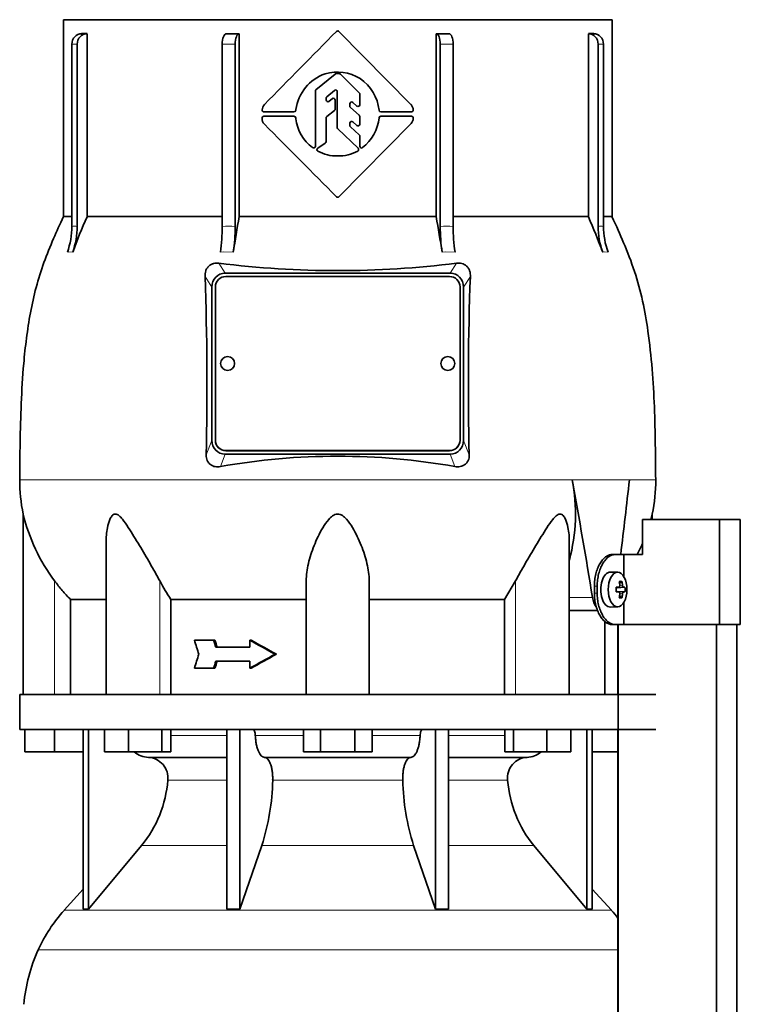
# Model space of a CAD drawing. Header units: millimetres. Extents: x -304 to -45, y -444 to 1021.
# Tile 25 of 29: x -301 to -260, y 776 to 833. Entities that reach past the tile are written whole.
import ezdxf

# ---------------------------------------------------------------- set-up
doc = ezdxf.new("R2010")
doc.units = ezdxf.units.MM
for name, color, linetype in [('M5X8_UNI7687', 7, 'Continuous'), ('MID_134-18', 7, 'Continuous'), ('VSI134_DIFFUSORE', 7, 'Continuous'), ('VSI134_TERMINALE', 7, 'Continuous'), ('VSI134_TESTATA', 7, 'Continuous')]:
    doc.layers.add(name, color=color, linetype=linetype)

# ---------------------------------------------------------------- blocks, each defined once
blk = doc.blocks.new('SE')
at = {"layer": 'M5X8_UNI7687', "color": 7, "linetype": 'Continuous', "lineweight": 35}
for p, q in [((-266.771, 800.963), (-267.19, 800.977)), ((-266.537, 800.444), (-266.67, 800.336)), ((-266.867, 800.102), (-266.707, 800.12)), ((-266.358, 800.116), (-266.803, 800.084)), ((-266.358, 799.839), (-266.803, 799.87)), ((-266.707, 799.835), (-266.867, 799.853)), ((-266.537, 799.51), (-266.67, 799.618)), ((-267.19, 798.977), (-266.771, 798.991))]:
    blk.add_line(p, q, dxfattribs=at)
at = {"layer": 'M5X8_UNI7687', "color": 4, "linetype": 'Continuous', "lineweight": 9}
for p, q in [((-266.867, 800.102), (-266.71, 800.119)), ((-266.447, 800.119), (-266.803, 800.084)), ((-266.803, 799.87), (-266.447, 799.835)), ((-266.658, 800.203), (-266.501, 800.219)), ((-266.71, 799.835), (-266.867, 799.853)), ((-266.501, 799.736), (-266.659, 799.751))]:
    blk.add_line(p, q, dxfattribs=at)
at = {"layer": 'M5X8_UNI7687', "color": 7, "linetype": 'Continuous', "lineweight": 35}
blk.add_arc((-268.207, 799.977), 1.854, 355.7167, 4.2833, dxfattribs=at)
for centre, major_axis, ratio, start_param, end_param in [((-267.2, 799.977), (0, 1), 0.544639, 0, 3.159643), ((-267.869, 799.365), (1.585, 0.958), 0.318449, 0.410036, 0.559729), ((-268.22, 799.977), (0, 2), 0.788011, 4.833518, 4.948078), ((-268.254, 799.977), (0, 2), 0.882948, 4.833518, 4.948078), ((-268.237, 799.946), (1.994, 0.146), 0.047468, 0.695348, 0.809907), ((-267.535, 799.977), (0, -1.852), 0.361923, 1.49595, 1.645642), ((-266.802, 800.185), (-0.195, -0.02), 0.510424, 1.182652, 1.511361), ((-266.802, 799.77), (-0.195, 0.02), 0.510424, 4.771824, 5.100533), ((-268.237, 799.946), (1.994, 0.146), 0.047468, 0.33853, 0.453089), ((-268.237, 800.008), (1.994, -0.146), 0.047468, -0.809907, -0.695348), ((-268.22, 799.977), (0, -2), 0.788011, 1.335108, 1.449667), ((-267.869, 800.59), (1.585, -0.958), 0.318449, -0.559729, -0.410036), ((-268.254, 799.977), (0, -2), 0.882948, 1.335108, 1.449667), ((-268.237, 800.008), (1.994, -0.146), 0.047468, -0.453089, -0.33853)]:
    blk.add_ellipse(centre, major_axis=major_axis, ratio=ratio, start_param=start_param, end_param=end_param, dxfattribs=at)
blk.add_ellipse((-266.78, 799.977), major_axis=(0, -0.986), ratio=0.544639, dxfattribs=at)
for points in [[(-266.71, 800.119), (-266.708, 800.119), (-266.704, 800.12), (-266.698, 800.121), (-266.692, 800.124), (-266.687, 800.127), (-266.682, 800.131), (-266.677, 800.136), (-266.672, 800.142), (-266.668, 800.149), (-266.664, 800.156), (-266.661, 800.164), (-266.659, 800.173), (-266.657, 800.181), (-266.656, 800.19), (-266.655, 800.199), (-266.655, 800.209), (-266.656, 800.215), (-266.656, 800.219)], [(-266.501, 800.219), (-266.501, 800.215), (-266.5, 800.209), (-266.498, 800.199), (-266.496, 800.19), (-266.494, 800.181), (-266.491, 800.173), (-266.488, 800.164), (-266.485, 800.156), (-266.481, 800.149), (-266.477, 800.142), (-266.473, 800.136), (-266.469, 800.131), (-266.465, 800.127), (-266.46, 800.124), (-266.456, 800.121), (-266.452, 800.12), (-266.449, 800.119), (-266.447, 800.119)], [(-266.656, 799.736), (-266.656, 799.739), (-266.655, 799.746), (-266.655, 799.756), (-266.656, 799.765), (-266.657, 799.773), (-266.659, 799.782), (-266.661, 799.79), (-266.664, 799.798), (-266.668, 799.806), (-266.672, 799.813), (-266.677, 799.819), (-266.682, 799.824), (-266.687, 799.828), (-266.692, 799.831), (-266.698, 799.833), (-266.704, 799.835), (-266.708, 799.835), (-266.71, 799.835)], [(-266.447, 799.835), (-266.449, 799.835), (-266.452, 799.835), (-266.456, 799.833), (-266.46, 799.831), (-266.465, 799.828), (-266.469, 799.824), (-266.473, 799.819), (-266.477, 799.813), (-266.481, 799.806), (-266.485, 799.798), (-266.488, 799.79), (-266.491, 799.782), (-266.494, 799.773), (-266.496, 799.765), (-266.498, 799.756), (-266.5, 799.746), (-266.501, 799.739), (-266.501, 799.736)]]:
    blk.add_open_spline(points, degree=3, dxfattribs=at)
at = {"layer": 'MID_134-18', "color": 7, "linetype": 'Continuous', "lineweight": 35}
for p, q in [((-266.76, 797.977), (-266.76, 793.977)), ((-266.746, 797.977), (-266.746, 272.677)), ((-261.119, 272.677), (-261.119, 797.977)), ((-259.96, 272.677), (-259.96, 797.977)), ((-266.76, 791.977), (-266.76, 764.977))]:
    blk.add_line(p, q, dxfattribs=at)
at = {"layer": 'VSI134_DIFFUSORE', "color": 7, "linetype": 'Continuous', "lineweight": 35}
for p, q in [((-300.999, 793.977), (-264.599, 793.977)), ((-300.999, 793.977), (-300.999, 791.977)), ((-300.999, 791.977), (-264.599, 791.977)), ((-300.699, 790.697), (-300.699, 791.977)), ((-300.699, 790.697), (-300.699, 791.977)), ((-298.999, 790.697), (-298.999, 791.977)), ((-297.364, 791.977), (-297.364, 781.686)), ((-297.058, 791.977), (-297.058, 781.686)), ((-296.15, 790.697), (-296.15, 791.977)), ((-294.762, 790.697), (-294.762, 791.977)), ((-292.866, 790.697), (-292.866, 791.977)), ((-292.358, 790.697), (-292.358, 791.977)), ((-289.138, 791.977), (-289.138, 781.686)), ((-288.399, 791.977), (-288.399, 781.686)), ((-284.762, 790.697), (-284.762, 791.977)), ((-283.78, 790.697), (-283.78, 791.977)), ((-281.817, 790.697), (-281.817, 791.977)), ((-280.836, 790.697), (-280.836, 791.977)), ((-277.199, 791.977), (-277.199, 781.686)), ((-276.459, 791.977), (-276.459, 781.686)), ((-273.24, 790.697), (-273.24, 791.977)), ((-272.732, 790.697), (-272.732, 791.977)), ((-270.836, 790.697), (-270.836, 791.977)), ((-269.448, 790.697), (-269.448, 791.977)), ((-268.539, 791.977), (-268.539, 781.686)), ((-268.233, 791.977), (-268.233, 781.686)), ((-298.999, 790.697), (-300.699, 790.697)), ((-297.364, 790.697), (-298.999, 790.697)), ((-294.762, 790.697), (-296.15, 790.697)), ((-292.866, 790.697), (-294.762, 790.697)), ((-293.634, 790.377), (-289.138, 790.377)), ((-292.358, 790.697), (-292.866, 790.697)), ((-286.981, 790.377), (-278.617, 790.377)), ((-283.78, 790.697), (-284.762, 790.697)), ((-281.817, 790.697), (-283.78, 790.697)), ((-280.836, 790.697), (-281.817, 790.697)), ((-276.459, 790.377), (-271.964, 790.377)), ((-272.732, 790.697), (-273.24, 790.697)), ((-270.836, 790.697), (-272.732, 790.697)), ((-269.448, 790.697), (-270.836, 790.697)), ((-266.76, 790.697), (-268.233, 790.697)), ((-297.058, 781.686), (-294.027, 785.328)), ((-288.399, 781.686), (-287.144, 785.328)), ((-278.454, 785.328), (-277.199, 781.686)), ((-271.571, 785.328), (-268.539, 781.686)), ((-297.364, 782.841), (-298.459, 781.626)), ((-267.139, 781.626), (-268.233, 782.841)), ((-297.364, 781.686), (-297.058, 781.686)), ((-289.138, 781.686), (-288.399, 781.686)), ((-277.199, 781.686), (-276.459, 781.686)), ((-268.539, 781.686), (-268.233, 781.686))]:
    blk.add_line(p, q, dxfattribs=at)
at = {"layer": 'VSI134_DIFFUSORE', "color": 4, "linetype": 'Continuous', "lineweight": 9}
for p, q in [((-292.358, 791.622), (-289.138, 791.622)), ((-287.513, 791.622), (-284.762, 791.622)), ((-280.836, 791.622), (-278.084, 791.622)), ((-276.459, 791.622), (-273.24, 791.622)), ((-289.138, 789.068), (-292.524, 789.068)), ((-279.077, 789.068), (-286.521, 789.068)), ((-273.073, 789.068), (-276.459, 789.068)), ((-294.027, 785.328), (-289.138, 785.328)), ((-287.144, 785.328), (-278.454, 785.328)), ((-276.459, 785.328), (-271.571, 785.328)), ((-298.459, 781.626), (-267.139, 781.626)), ((-299.932, 779.374), (-266.76, 779.374))]:
    blk.add_line(p, q, dxfattribs=at)
at = {"layer": 'VSI134_DIFFUSORE', "color": 7, "linetype": 'Continuous', "lineweight": 35}
for centre, radius, start, end in [((-293.587, 791.712), 1.336, 230.2819, 268.0094), ((-293.691, 789.204), 1.174, 353.3223, 87.2173), ((-271.911, 789.208), 1.171, 92.5772, 186.8833), ((-272.012, 791.714), 1.337, 272.0607, 309.722), ((-299.185, 789.573), 6.68, 320.5472, 355.6594), ((-299.512, 789.309), 12.994, 342.1602, 358.9354), ((-265.784, 789.359), 13.296, 181.2569, 197.6475), ((-266.391, 789.582), 6.702, 184.3996, 219.3938), ((-291.919, 775.737), 8.8, 138, 155.5912), ((-273.679, 775.737), 8.8, 38.1684, 42), ((-291.008, 775.324), 9.8, 155.5912, 174.5826)]:
    blk.add_arc(centre, radius, start, end, dxfattribs=at)
for points, knots in [([(-287.666, 791.977), (-287.656, 791.977), (-287.647, 791.975), (-287.629, 791.966), (-287.62, 791.96), (-287.594, 791.934), (-287.577, 791.908), (-287.55, 791.843), (-287.538, 791.804), (-287.521, 791.718), (-287.515, 791.671), (-287.513, 791.622)], [0, 0, 0, 0, 0.125, 0.125, 0.25, 0.25, 0.5, 0.5, 0.75, 0.75, 1, 1, 1, 1]), ([(-278.084, 791.622), (-278.082, 791.671), (-278.077, 791.717), (-278.064, 791.782), (-278.059, 791.803), (-278.048, 791.841), (-278.041, 791.859), (-278.027, 791.892), (-278.02, 791.906), (-278.004, 791.931), (-277.995, 791.942), (-277.978, 791.96), (-277.969, 791.966), (-277.951, 791.975), (-277.941, 791.977), (-277.932, 791.977)], [0, 0, 0, 0, 0.25, 0.25, 0.375, 0.375, 0.5, 0.5, 0.625, 0.625, 0.75, 0.75, 0.875, 0.875, 1, 1, 1, 1]), ([(-286.981, 790.377), (-287.013, 790.377), (-287.045, 790.385), (-287.094, 790.408), (-287.11, 790.418), (-287.141, 790.441), (-287.157, 790.454), (-287.202, 790.499), (-287.231, 790.537), (-287.287, 790.626), (-287.314, 790.677), (-287.362, 790.789), (-287.384, 790.852), (-287.424, 790.987), (-287.442, 791.059), (-287.472, 791.209), (-287.484, 791.289), (-287.503, 791.453), (-287.51, 791.536), (-287.513, 791.622)], [0, 0, 0, 0, 0.125, 0.125, 0.1875, 0.1875, 0.25, 0.25, 0.375, 0.375, 0.5, 0.5, 0.625, 0.625, 0.75, 0.75, 0.875, 0.875, 1, 1, 1, 1]), ([(-278.084, 791.622), (-278.088, 791.536), (-278.095, 791.453), (-278.109, 791.331), (-278.114, 791.291), (-278.126, 791.212), (-278.133, 791.173), (-278.156, 791.059), (-278.173, 790.988), (-278.203, 790.887), (-278.214, 790.855), (-278.236, 790.792), (-278.248, 790.762), (-278.284, 790.677), (-278.31, 790.626), (-278.366, 790.538), (-278.395, 790.5), (-278.456, 790.439), (-278.488, 790.416), (-278.552, 790.385), (-278.585, 790.377), (-278.617, 790.377)], [0, 0, 0, 0, 0.125, 0.125, 0.1875, 0.1875, 0.25, 0.25, 0.375, 0.375, 0.4375, 0.4375, 0.5, 0.5, 0.625, 0.625, 0.75, 0.75, 0.875, 0.875, 1, 1, 1, 1]), ([(-286.981, 790.377), (-286.965, 790.377), (-286.949, 790.375), (-286.917, 790.366), (-286.901, 790.36), (-286.855, 790.334), (-286.824, 790.309), (-286.766, 790.242), (-286.738, 790.2), (-286.699, 790.128), (-286.687, 790.102), (-286.663, 790.047), (-286.651, 790.017), (-286.619, 789.926), (-286.6, 789.859), (-286.576, 789.752), (-286.568, 789.714), (-286.555, 789.639), (-286.549, 789.6), (-286.534, 789.483), (-286.527, 789.401), (-286.519, 789.235), (-286.518, 789.151), (-286.521, 789.068)], [0, 0, 0, 0, 0.0625, 0.0625, 0.125, 0.125, 0.25, 0.25, 0.375, 0.375, 0.4375, 0.4375, 0.5, 0.5, 0.625, 0.625, 0.6875, 0.6875, 0.75, 0.75, 0.875, 0.875, 1, 1, 1, 1]), ([(-279.077, 789.068), (-279.079, 789.151), (-279.079, 789.234), (-279.073, 789.358), (-279.07, 789.399), (-279.063, 789.481), (-279.059, 789.521), (-279.044, 789.639), (-279.03, 789.715), (-279.006, 789.822), (-278.997, 789.857), (-278.978, 789.924), (-278.958, 789.988), (-278.935, 790.046), (-278.911, 790.102), (-278.899, 790.128), (-278.86, 790.201), (-278.832, 790.242), (-278.774, 790.309), (-278.743, 790.335), (-278.681, 790.369), (-278.649, 790.377), (-278.617, 790.377)], [0, 0, 0, 0, 0.125, 0.125, 0.1875, 0.1875, 0.25, 0.25, 0.375, 0.375, 0.4375, 0.4375, 0.5, 0.5625, 0.5625, 0.625, 0.625, 0.75, 0.75, 0.875, 0.875, 1, 1, 1, 1])]:
    blk.add_open_spline(points, degree=3, knots=knots, dxfattribs=at)
at = {"layer": 'VSI134_TERMINALE', "color": 7, "linetype": 'Continuous', "lineweight": 35}
for p, q in [((-260.943, 803.977), (-265.362, 803.977)), ((-265.362, 803.977), (-265.362, 801.977)), ((-259.758, 803.977), (-260.943, 803.977)), ((-260.943, 797.977), (-260.943, 803.977)), ((-259.758, 797.977), (-259.758, 803.977)), ((-267.095, 801.977), (-266.935, 801.977)), ((-266.935, 801.977), (-266.423, 801.977)), ((-266.423, 801.977), (-265.362, 801.977)), ((-266.423, 800.713), (-266.423, 801.977)), ((-268.109, 799.777), (-268.109, 800.177)), ((-267.949, 799.777), (-267.949, 800.177)), ((-266.423, 797.977), (-266.423, 799.242)), ((-266.935, 797.977), (-267.095, 797.977)), ((-266.935, 797.977), (-266.423, 797.977)), ((-260.943, 797.977), (-266.423, 797.977)), ((-259.758, 797.977), (-260.943, 797.977))]:
    blk.add_line(p, q, dxfattribs=at)
at = {"layer": 'VSI134_TERMINALE', "color": 4, "linetype": 'Continuous', "lineweight": 9}
for p, q in [((-268.109, 800.177), (-267.949, 800.177)), ((-267.949, 799.777), (-268.109, 799.777))]:
    blk.add_line(p, q, dxfattribs=at)
at = {"layer": 'VSI134_TERMINALE', "color": 7, "linetype": 'Continuous', "lineweight": 35}
for points in [[(-268.109, 800.177), (-268.109, 800.296), (-268.102, 800.413), (-268.081, 800.586), (-268.072, 800.643), (-268.052, 800.756), (-268.04, 800.812), (-267.999, 800.976), (-267.967, 801.079), (-267.89, 801.275), (-267.845, 801.368), (-267.749, 801.534), (-267.697, 801.608), (-267.613, 801.707), (-267.584, 801.737), (-267.526, 801.793), (-267.467, 801.843), (-267.406, 801.882), (-267.345, 801.917), (-267.313, 801.931), (-267.22, 801.966), (-267.157, 801.977), (-267.095, 801.977)], [(-266.935, 801.977), (-266.997, 801.977), (-267.059, 801.966), (-267.152, 801.932), (-267.183, 801.917), (-267.245, 801.883), (-267.275, 801.863), (-267.366, 801.796), (-267.424, 801.741), (-267.535, 801.61), (-267.589, 801.534), (-267.685, 801.369), (-267.729, 801.278), (-267.787, 801.13), (-267.805, 801.079), (-267.838, 800.975), (-267.868, 800.869), (-267.892, 800.759), (-267.912, 800.646), (-267.921, 800.588), (-267.942, 800.414), (-267.949, 800.296), (-267.949, 800.177)], [(-267.095, 797.977), (-267.157, 797.977), (-267.219, 797.989), (-267.312, 798.023), (-267.343, 798.037), (-267.405, 798.071), (-267.435, 798.091), (-267.526, 798.159), (-267.584, 798.214), (-267.695, 798.344), (-267.748, 798.42), (-267.845, 798.586), (-267.888, 798.677), (-267.946, 798.824), (-267.965, 798.875), (-267.998, 798.979), (-268.028, 799.085), (-268.051, 799.196), (-268.072, 799.308), (-268.081, 799.366), (-268.102, 799.541), (-268.109, 799.658), (-268.109, 799.777)], [(-267.949, 799.777), (-267.949, 799.658), (-267.942, 799.541), (-267.921, 799.369), (-267.913, 799.312), (-267.892, 799.199), (-267.88, 799.142), (-267.84, 798.979), (-267.807, 798.875), (-267.73, 798.68), (-267.685, 798.587), (-267.589, 798.421), (-267.537, 798.347), (-267.453, 798.248), (-267.424, 798.217), (-267.366, 798.162), (-267.307, 798.112), (-267.246, 798.072), (-267.185, 798.038), (-267.153, 798.024), (-267.059, 797.989), (-266.997, 797.977), (-266.935, 797.977)]]:
    blk.add_open_spline(points, degree=3, knots=[0, 0, 0, 0, 0.125, 0.125, 0.1875, 0.1875, 0.25, 0.25, 0.375, 0.375, 0.5, 0.5, 0.625, 0.625, 0.6875, 0.6875, 0.75, 0.8125, 0.8125, 0.875, 0.875, 1, 1, 1, 1], dxfattribs=at)
at = {"layer": 'VSI134_TESTATA', "color": 7, "linetype": 'Continuous', "lineweight": 35}
for p, q in [((-298.499, 832.577), (-267.099, 832.577)), ((-298.499, 832.577), (-298.499, 821.309)), ((-267.099, 821.309), (-267.099, 832.577)), ((-297.146, 831.777), (-297.146, 821.309)), ((-288.436, 831.777), (-288.436, 821.309)), ((-282.728, 831.905), (-278.609, 827.729)), ((-277.162, 821.309), (-277.162, 831.777)), ((-268.452, 821.309), (-268.452, 831.777)), ((-298.011, 820.755), (-298.011, 831.177)), ((-297.705, 831.177), (-297.705, 820.755)), ((-289.406, 820.755), (-289.406, 831.177)), ((-288.667, 831.177), (-288.667, 820.755)), ((-276.931, 820.755), (-276.931, 831.177)), ((-276.192, 831.177), (-276.192, 820.755)), ((-267.893, 820.755), (-267.893, 831.177)), ((-267.587, 831.177), (-267.587, 820.755)), ((-284.042, 828.571), (-282.951, 829.468)), ((-282.887, 829.491), (-282.714, 829.491)), ((-282.644, 829.462), (-281.563, 828.393)), ((-284.079, 825.344), (-284.079, 828.493)), ((-283.464, 827.98), (-283.464, 828.083)), ((-283.428, 828.159), (-282.987, 828.534)), ((-283.302, 827.901), (-283.101, 828.06)), ((-282.822, 826.398), (-282.822, 828.458)), ((-281.533, 827.712), (-281.533, 828.322)), ((-282.939, 827.464), (-282.939, 827.982)), ((-282.105, 827.629), (-282.105, 827.771)), ((-282.071, 827.554), (-281.568, 827.114)), ((-281.939, 827.846), (-281.699, 827.636)), ((-287.029, 827.049), (-285.302, 827.049)), ((-285.302, 827.306), (-287.021, 827.306)), ((-285.199, 827.444), (-285.202, 827.4)), ((-285.202, 826.954), (-285.199, 826.91)), ((-283.464, 825.6), (-283.464, 826.956)), ((-283.425, 827.035), (-282.977, 827.386)), ((-281.533, 826.595), (-281.533, 827.039)), ((-278.572, 827.305), (-280.332, 827.305)), ((-280.332, 827.05), (-278.571, 827.049)), ((-278.604, 826.631), (-282.728, 822.449)), ((-282.105, 826.517), (-282.105, 826.657)), ((-282.071, 826.443), (-281.567, 825.993)), ((-281.938, 826.732), (-281.7, 826.52)), ((-281.631, 825.223), (-282.791, 826.326)), ((-281.534, 825.336), (-281.533, 825.918)), ((-283.942, 825.228), (-283.508, 825.516)), ((-298.011, 821.309), (-298.499, 821.309)), ((-297.146, 821.309), (-289.406, 821.309)), ((-288.436, 821.309), (-277.162, 821.309)), ((-276.192, 821.309), (-268.452, 821.309)), ((-267.587, 821.309), (-267.099, 821.309)), ((-289.235, 818.076), (-276.363, 818.076)), ((-276.399, 817.888), (-289.199, 817.888)), ((-289.999, 808.513), (-289.999, 817.278)), ((-289.799, 817.29), (-289.799, 808.523)), ((-275.799, 808.523), (-275.799, 817.29)), ((-275.599, 817.278), (-275.599, 808.513)), ((-289.799, 808.523), (-289.799, 808.515)), ((-275.799, 808.523), (-275.799, 808.515)), ((-289.199, 807.926), (-276.399, 807.926)), ((-289.199, 807.917), (-276.399, 807.917)), ((-276.363, 807.716), (-289.235, 807.716)), ((-300.799, 804.294), (-300.799, 793.977)), ((-264.799, 803.977), (-264.799, 804.294)), ((-296.054, 802.676), (-296.054, 793.977)), ((-269.544, 793.977), (-269.544, 802.681)), ((-284.599, 793.977), (-284.599, 800.471)), ((-280.999, 793.977), (-280.999, 800.471)), ((-272.617, 800.471), (-273.257, 799.414)), ((-298.093, 793.977), (-298.093, 799.414)), ((-298.093, 799.414), (-296.054, 799.414)), ((-292.341, 799.414), (-284.599, 799.414)), ((-292.341, 793.977), (-292.341, 799.414)), ((-280.999, 799.414), (-273.257, 799.414)), ((-273.257, 799.414), (-273.257, 793.977)), ((-269.544, 798.777), (-267.922, 798.777)), ((-267.504, 798.167), (-267.504, 793.977)), ((-289.904, 797.077), (-291.001, 797.077)), ((-289.828, 797.077), (-289.904, 797.077)), ((-287.756, 797.077), (-287.833, 797.077)), ((-287.833, 797.077), (-287.833, 796.677)), ((-287.833, 796.677), (-289.774, 796.677)), ((-286.304, 796.277), (-286.382, 796.277)), ((-289.904, 795.477), (-291.001, 795.477)), ((-289.828, 795.477), (-289.904, 795.477)), ((-287.833, 795.877), (-289.774, 795.877)), ((-287.833, 795.877), (-287.833, 795.477)), ((-287.756, 795.477), (-287.833, 795.477))]:
    blk.add_line(p, q, dxfattribs=at)
at = {"layer": 'VSI134_TESTATA', "color": 4, "linetype": 'Continuous', "lineweight": 9}
for p, q in [((-297.705, 831.177), (-298.011, 831.177)), ((-288.667, 831.177), (-289.406, 831.177)), ((-276.192, 831.177), (-276.931, 831.177)), ((-267.587, 831.177), (-267.893, 831.177)), ((-298.195, 819.288), (-298.271, 819.279)), ((-298.195, 819.288), (-297.965, 819.279)), ((-289.331, 819.288), (-289.514, 819.279)), ((-289.331, 819.288), (-288.775, 819.279)), ((-276.64, 819.288), (-276.823, 819.279)), ((-276.64, 819.288), (-276.084, 819.279)), ((-267.557, 819.288), (-267.633, 819.279)), ((-267.557, 819.288), (-267.327, 819.279)), ((-289.235, 818.076), (-289.599, 818.646)), ((-275.998, 818.646), (-276.363, 818.076)), ((-289.999, 817.278), (-290.391, 817.892)), ((-275.206, 817.892), (-275.599, 817.278)), ((-290.327, 807.675), (-289.999, 808.513)), ((-275.599, 808.513), (-275.27, 807.675)), ((-289.199, 807.926), (-289.199, 807.917)), ((-276.399, 807.926), (-276.399, 807.917)), ((-289.511, 807.012), (-289.235, 807.716)), ((-276.363, 807.716), (-276.087, 807.012)), ((-300.999, 806.261), (-269.618, 806.261)), ((-269.381, 806.261), (-269.618, 806.261)), ((-266.108, 806.262), (-264.599, 806.262)), ((-298.999, 793.977), (-298.999, 800.471)), ((-292.981, 793.977), (-292.981, 800.471)), ((-272.617, 793.977), (-272.617, 800.471)), ((-269.544, 799.519), (-268.221, 799.519))]:
    blk.add_line(p, q, dxfattribs=at)
at = {"layer": 'VSI134_TESTATA', "color": 7, "linetype": 'Continuous', "lineweight": 35}
for centre, radius, start, end in [((-297.299, 561.291), 270.487, 89.96758, 90.03242), ((1453.765, -887.049), 2443.503, 135.293139, 135.430862), ((-282.799, 831.835), 0.1, 44.6048, 135.2692), ((-268.299, 561.291), 270.487, 89.96758, 90.03242), ((-282.646, 827.053), 2.583, 109.8101, 171.2914), ((-282.83, 827.114), 2.468, 57.8588, 106.2573), ((-282.887, 829.391), 0.1, 89.9992, 129.4492), ((-282.714, 829.391), 0.1, 45.3881, 89.921), ((-282.937, 827.122), 2.52, 6.1637, 55.7127), ((-283.978, 828.493), 0.101, 129.6191, 179.8293), ((-283.363, 828.083), 0.101, 130.5093, 179.8462), ((-283.039, 827.982), 0.1, 0, 128.3701), ((-282.922, 828.458), 0.1, 0, 130.3555), ((-281.634, 828.322), 0.1, 0.0921, 45.217), ((-286.616, 827.395), 0.505, 138.9855, 177.435), ((-283.364, 827.98), 0.1, 180, 308.3701), ((-283.039, 827.465), 0.101, 308.2331, 359.812), ((-282.005, 827.771), 0.1, 48.872, 180), ((-282.004, 827.63), 0.101, 180.1424, 228.7099), ((-281.633, 827.712), 0.1, 228.8721, 360), ((-278.751, 827.589), 0.2, 39.9753, 44.6048), ((-279.07, 827.343), 0.603, 7.2724, 38.3465), ((-286.701, 826.91), 0.43, 175.1196, 227.0931), ((-287.029, 826.949), 0.1, 90, 181.1653), ((-287.021, 827.406), 0.1, 173.2798, 270), ((-285.302, 827.406), 0.1, 270, 356.945), ((-285.302, 826.949), 0.1, 3.055, 90), ((-282.782, 827.217), 2.437, 187.2267, 233.2382), ((-283.363, 826.956), 0.101, 128.2341, 179.8111), ((-281.634, 827.039), 0.101, 0.145, 48.7072), ((-282.942, 827.236), 2.526, 308.4465, 353.7792), ((-280.332, 827.405), 0.1, 187.0198, 270), ((-280.332, 826.95), 0.1, 89.956, 172.9788), ((-279.008, 826.987), 0.539, 318.6093, 354.47), ((-278.572, 827.405), 0.1, 270, 8.5762), ((-278.571, 826.949), 0.1, 352.1811, 89.956), ((-1112.457, 1.526), 1167.102, 44.699254, 44.986342), ((-282.722, 826.399), 0.1, 180.1047, 226.3403), ((-282.005, 826.657), 0.1, 48.3928, 180), ((-282.004, 826.518), 0.101, 180.1334, 228.1267), ((-281.633, 826.595), 0.1, 228.3928, 360), ((-281.634, 825.918), 0.101, 0.1074, 48.1235), ((-284.179, 825.344), 0.1, 231.9328, 360), ((-283.887, 825.145), 0.1, 123.6017, 240.2731), ((-283.565, 825.6), 0.101, 303.8575, 359.7442), ((-281.7, 825.151), 0.1, 300.4135, 46.4449), ((-281.434, 825.336), 0.1, 179.9709, 308.3186), ((-282.851, 827.054), 2.272, 241.4726, 271.3254), ((-282.745, 827.049), 2.267, 268.6311, 298.8939), ((-282.799, 822.52), 0.1, 224.7366, 315.3954), ((-255.928, 803.494), 44.903, 156.6256, 159.4185), ((-199.759, 805.442), 90.085, 169.85538, 171.16412), ((-365.839, 805.442), 90.085, 8.83588, 10.14462), ((-309.67, 803.494), 44.903, 20.5815, 23.3744), ((-302.316, 820.752), 4.304, 339.9832, 0.0362), ((-302.01, 820.752), 4.304, 339.9832, 0.0362), ((-299.347, 820.738), 9.941, 351.5576, 0.096), ((-298.608, 820.738), 9.941, 351.5576, 0.096), ((-266.99, 820.738), 9.941, 179.904, 188.4424), ((-266.251, 820.738), 9.941, 179.904, 188.4424), ((-263.588, 820.752), 4.304, 179.9638, 200.0168), ((-263.282, 820.752), 4.304, 179.9638, 200.0168), ((-282.799, 872.778), 54.558, 262.8396, 277.1604), ((-460.815, 811.716), 170.535, 358.64241, 2.07545), ((-110.37, 811.751), 164.951, 177.86642, 181.41572), ((-289.099, 812.907), 0.4, 0, 180), ((-276.499, 812.907), 0.4, 0, 180), ((-282.799, 769.499), 38.108, 79.8557, 100.1443), ((-291.227, 806.261), 9.772, 180.0008, 191.614), ((-279.379, 804.311), 10.186, 344.9527, 11.0394), ((-274.371, 806.261), 9.772, 348.3836, 0.003), ((-290.747, 806.691), 10.333, 193.411, 217.0092), ((-274.85, 806.691), 10.333, 344.7868, 346.589), ((-274.85, 806.691), 10.333, 332.8473, 336.6989), ((-284.415, 804.939), 9.662, 207.5468, 214.8794)]:
    blk.add_arc(centre, radius, start, end, dxfattribs=at)
at = {"layer": 'VSI134_TESTATA', "color": 4, "linetype": 'Continuous', "lineweight": 9}
for centre, radius, start, end in [((-297.858, 819.582), 1.183, 82.5651, 97.4349), ((-289.037, 813.898), 6.867, 86.9151, 93.0849), ((-276.561, 813.898), 6.867, 86.9151, 93.0849), ((-267.74, 819.582), 1.183, 82.5651, 97.4349)]:
    blk.add_arc(centre, radius, start, end, dxfattribs=at)
at = {"layer": 'VSI134_TESTATA', "color": 7, "linetype": 'Continuous', "lineweight": 35}
for centre, major_axis, ratio, start_param, end_param in [((-297.457, 831.177), (0, -0.6), 0.92388, 3.133099, 4.712389), ((-297.151, 831.177), (0, -0.6), 0.92388, 3.133099, 4.712389), ((-289.177, 831.177), (0, -0.6), 0.382683, 3.133099, 4.712389), ((-288.437, 831.177), (0, -0.6), 0.382683, 3.133099, 4.712389), ((-277.16, 831.177), (0, -0.6), 0.382683, 1.570796, 3.150087), ((-276.421, 831.177), (0, -0.6), 0.382683, 1.570796, 3.150087), ((-268.447, 831.177), (0, -0.6), 0.92388, 1.570796, 3.150087), ((-268.141, 831.177), (0, -0.6), 0.92388, 1.570796, 3.150087), ((-289.187, 817.228), (0.391, -0.766), 0.92919, 2.69912, 4.210489), ((-289.199, 817.29), (0.6, 0), 0.996195, 1.570796, 3.141593), ((-276.399, 817.29), (0.6, 0), 0.996195, 0, 1.570796), ((-276.411, 817.228), (-0.391, -0.766), 0.92919, 2.072696, 3.584065), ((-289.099, 812.907), (0.4, 0), 0.996195, 3.141593, 6.283185), ((-276.499, 812.907), (0.4, 0), 0.996195, 3.141593, 6.283185), ((-289.187, 808.564), (0.391, 0.766), 0.92919, 2.072697, 3.584065), ((-289.199, 808.523), (-0.6, 0), 0.996195, 0, 1.570796), ((-289.199, 808.515), (-0.6, 0), 0.996195, 0, 1.570796), ((-276.399, 808.523), (-0.6, 0), 0.996195, 1.570796, 3.141593), ((-276.399, 808.515), (-0.6, 0), 0.996195, 1.570796, 3.141593), ((-276.411, 808.564), (-0.391, 0.766), 0.92919, 2.69912, 4.210488), ((-282.799, 795.045), (-10.422, 67.885), 0.219797, -1.538622, -1.438638), ((-282.799, 795.045), (10.422, 67.885), 0.219797, -1.434831, -1.371171), ((-239.319, 790.34), (-47.405, 120.33), 0.359605, 1.374595, 1.381187), ((-238.13, 793.66), (-48.509, 123.134), 0.359595, 1.402583, 1.4058), ((-238.716, 793.66), (-47.875, 121.527), 0.359584, 1.402231, 1.405491), ((-282.799, 797.611), (-15.546, 7.924), 0.163128, 1.3252, 1.422004), ((-282.799, 797.611), (-15.347, 7.822), 0.163128, 1.326035, 1.424113), ((-239.319, 802.215), (-47.405, -120.33), 0.359605, -1.381187, -1.374596), ((-282.799, 794.944), (-15.546, -7.924), 0.163128, -1.422004, -1.3252), ((-282.799, 794.944), (-15.347, -7.822), 0.163128, -1.424113, -1.326035), ((-238.123, 798.896), (-48.513, -123.141), 0.359617, -1.405787, -1.402569), ((-238.716, 798.894), (-47.875, -121.527), 0.359584, -1.405491, -1.402231)]:
    blk.add_ellipse(centre, major_axis=major_axis, ratio=ratio, start_param=start_param, end_param=end_param, dxfattribs=at)
for points in [[(-289.175, 831.777), (-288.931, 831.777), (-288.684, 831.777), (-288.436, 831.777)], [(-277.162, 831.777), (-276.913, 831.777), (-276.667, 831.777), (-276.423, 831.777)]]:
    blk.add_open_spline(points, degree=3, dxfattribs=at)
for points, knots in [([(-298.496, 821.314), (-298.708, 820.856), (-299.074, 820.052), (-299.633, 818.682), (-300.077, 817.269), (-300.396, 815.815), (-300.622, 814.359), (-300.804, 812.629), (-300.925, 810.644), (-300.979, 808.384), (-300.992, 807.034), (-300.997, 806.261)], [0, 0, 0, 0, 0.089322, 0.185253, 0.282174, 0.378703, 0.474201, 0.568871, 0.716693, 0.863349, 1, 1, 1, 1]), ([(-264.601, 806.262), (-264.606, 806.997), (-264.617, 808.283), (-264.666, 810.437), (-264.788, 812.596), (-265.001, 814.623), (-265.33, 816.495), (-265.78, 818.181), (-266.416, 819.815), (-266.849, 820.769), (-267.102, 821.314)], [0, 0, 0, 0, 0.129989, 0.269907, 0.410916, 0.552978, 0.66602, 0.780139, 0.89371, 1, 1, 1, 1]), ([(-290.391, 817.892), (-290.394, 817.943), (-290.392, 817.995), (-290.38, 818.099), (-290.368, 818.152), (-290.334, 818.254), (-290.311, 818.304), (-290.252, 818.397), (-290.218, 818.439), (-290.158, 818.496), (-290.137, 818.513), (-290.093, 818.545), (-290.07, 818.559), (-290.023, 818.584), (-289.999, 818.596), (-289.95, 818.615), (-289.925, 818.623), (-289.85, 818.642), (-289.799, 818.65), (-289.698, 818.655), (-289.649, 818.652), (-289.599, 818.646)], [0, 0, 0, 0, 0.125, 0.125, 0.25, 0.25, 0.375, 0.375, 0.5, 0.5, 0.5625, 0.5625, 0.625, 0.625, 0.6875, 0.6875, 0.75, 0.75, 0.875, 0.875, 1, 1, 1, 1]), ([(-275.998, 818.646), (-275.949, 818.652), (-275.9, 818.655), (-275.8, 818.65), (-275.749, 818.643), (-275.649, 818.617), (-275.6, 818.598), (-275.505, 818.547), (-275.461, 818.516), (-275.401, 818.46), (-275.382, 818.44), (-275.347, 818.397), (-275.331, 818.375), (-275.288, 818.305), (-275.264, 818.255), (-275.23, 818.153), (-275.218, 818.1), (-275.205, 817.995), (-275.204, 817.943), (-275.206, 817.892)], [0, 0, 0, 0, 0.125, 0.125, 0.25, 0.25, 0.375, 0.375, 0.5, 0.5, 0.5625, 0.5625, 0.625, 0.625, 0.75, 0.75, 0.875, 0.875, 1, 1, 1, 1]), ([(-289.511, 807.012), (-289.61, 806.993), (-289.708, 806.991), (-289.855, 807.018), (-289.903, 807.031), (-289.994, 807.07), (-290.038, 807.095), (-290.118, 807.155), (-290.155, 807.19), (-290.219, 807.271), (-290.246, 807.316), (-290.288, 807.411), (-290.304, 807.463), (-290.324, 807.568), (-290.328, 807.621), (-290.327, 807.675)], [0, 0, 0, 0, 0.25, 0.25, 0.375, 0.375, 0.5, 0.5, 0.625, 0.625, 0.75, 0.75, 0.875, 0.875, 1, 1, 1, 1]), ([(-275.27, 807.675), (-275.27, 807.621), (-275.274, 807.568), (-275.293, 807.464), (-275.309, 807.412), (-275.34, 807.341), (-275.352, 807.318), (-275.379, 807.273), (-275.394, 807.252), (-275.442, 807.191), (-275.478, 807.156), (-275.559, 807.095), (-275.602, 807.07), (-275.694, 807.032), (-275.742, 807.018), (-275.888, 806.991), (-275.988, 806.993), (-276.087, 807.012)], [0, 0, 0, 0, 0.125, 0.125, 0.25, 0.25, 0.3125, 0.3125, 0.375, 0.375, 0.5, 0.5, 0.625, 0.625, 0.75, 0.75, 1, 1, 1, 1]), ([(-292.981, 800.471), (-293.152, 800.798), (-293.341, 801.13), (-293.736, 801.81), (-293.943, 802.159), (-294.356, 802.848), (-294.562, 803.192), (-294.891, 803.695), (-295.003, 803.861), (-295.185, 804.081), (-295.249, 804.15), (-295.388, 804.26), (-295.464, 804.298), (-295.608, 804.291), (-295.669, 804.248), (-295.767, 804.133), (-295.805, 804.063), (-295.903, 803.841), (-295.946, 803.675), (-296.031, 803.238), (-296.055, 802.959), (-296.054, 802.676)], [0, 0, 0, 0, 0.125, 0.125, 0.25, 0.25, 0.375, 0.375, 0.4375, 0.4375, 0.46875, 0.46875, 0.5, 0.5, 0.53125, 0.53125, 0.5625, 0.5625, 0.625, 0.625, 0.7273169, 0.7273169, 0.7273169, 0.7273169]), ([(-280.999, 800.471), (-280.999, 800.798), (-281.046, 801.13), (-281.204, 801.81), (-281.317, 802.159), (-281.592, 802.848), (-281.752, 803.192), (-282.056, 803.695), (-282.167, 803.861), (-282.367, 804.081), (-282.44, 804.15), (-282.61, 804.26), (-282.71, 804.298), (-282.915, 804.291), (-283.011, 804.248), (-283.177, 804.133), (-283.249, 804.063), (-283.445, 803.841), (-283.555, 803.675), (-283.852, 803.178), (-284.012, 802.834), (-284.287, 802.143), (-284.396, 801.802), (-284.552, 801.13), (-284.599, 800.795), (-284.599, 800.471)], [0, 0, 0, 0, 0.125, 0.125, 0.25, 0.25, 0.375, 0.375, 0.4375, 0.4375, 0.46875, 0.46875, 0.5, 0.5, 0.53125, 0.53125, 0.5625, 0.5625, 0.625, 0.625, 0.75, 0.75, 0.875, 0.875, 1, 1, 1, 1]), ([(-269.544, 802.681), (-269.543, 802.966), (-269.567, 803.249), (-269.656, 803.695), (-269.701, 803.861), (-269.802, 804.081), (-269.841, 804.15), (-269.943, 804.26), (-270.007, 804.298), (-270.153, 804.291), (-270.228, 804.248), (-270.366, 804.133), (-270.428, 804.063), (-270.609, 803.841), (-270.72, 803.675), (-271.044, 803.178), (-271.25, 802.834), (-271.664, 802.143), (-271.866, 801.802), (-272.257, 801.13), (-272.447, 800.795), (-272.617, 800.471)], [0.2714859, 0.2714859, 0.2714859, 0.2714859, 0.375, 0.375, 0.4375, 0.4375, 0.46875, 0.46875, 0.5, 0.5, 0.53125, 0.53125, 0.5625, 0.5625, 0.625, 0.625, 0.75, 0.75, 0.875, 0.875, 1, 1, 1, 1]), ([(-298.093, 799.414), (-298.258, 799.58), (-298.416, 799.752), (-298.718, 800.105), (-298.862, 800.286), (-298.999, 800.471)], [0, 0, 0, 0, 0.5, 0.5, 1, 1, 1, 1]), ([(-267.981, 798.948), (-267.991, 798.96), (-268, 798.971), (-268.035, 799.017), (-268.059, 799.054), (-268.102, 799.133), (-268.122, 799.176), (-268.159, 799.267), (-268.175, 799.315), (-268.201, 799.414), (-268.212, 799.465), (-268.221, 799.519)], [0.4540655, 0.4540655, 0.4540655, 0.4540655, 0.5, 0.5, 0.625, 0.625, 0.75, 0.75, 0.875, 0.875, 1, 1, 1, 1])]:
    blk.add_open_spline(points, degree=3, knots=knots, dxfattribs=at)
at = {"layer": 'VSI134_TESTATA', "color": 4, "linetype": 'Continuous', "lineweight": 9}
blk.add_rational_spline([(-269.618, 806.261), (-268.143, 806.262), (-266.961, 806.262), (-266.108, 806.262)], [1, 0.989771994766, 0.989771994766, 1], degree=3, dxfattribs=at)

msp = doc.modelspace()

# ---------------------------------------------------------------- block references
msp.add_blockref('SE', (0, 0))

doc.saveas('drawing.dxf')
